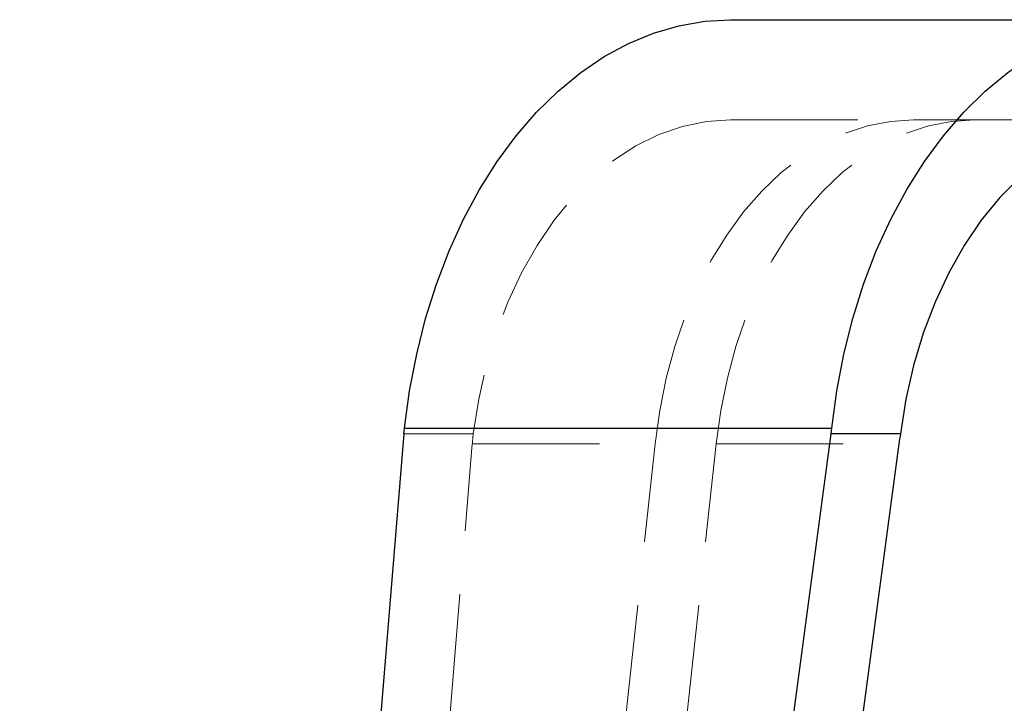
# Model space of a CAD drawing. Header units: millimetres. Extents: x 7 to 412, y 5 to 291.
# Tile 26 of 79: x 72 to 82, y 253 to 260. Entities that reach past the tile are written whole.
import ezdxf

# ---------------------------------------------------------------- set-up
doc = ezdxf.new("R2010")
doc.units = ezdxf.units.MM
doc.linetypes.add('HIDDEN', pattern=[1.905, 1.27, -0.635])

msp = doc.modelspace()

# ---------------------------------------------------------------- linework, layer by layer
at = {"color": 7, "linetype": 'Continuous', "lineweight": 25}
for p, q in [((79.58525, 259.86032), (83.85148, 259.86032)), ((76.32351, 255.72756), (76.3295, 255.78308)), ((76.3295, 255.78308), (80.59573, 255.78308)), ((80.58974, 255.72756), (80.59573, 255.78308)), ((76.32351, 255.72756), (72.48546, 209.19365)), ((74.37479, 209.19365), (80.58974, 255.72756)), ((81.28118, 255.72756), (80.58974, 255.72756)), ((81.26676, 255.62665), (75.06529, 209.19365))]:
    msp.add_line(p, q, dxfattribs=at)
at = {"color": 7, "linetype": 'HIDDEN', "lineweight": 18}
for p, q in [((79.58525, 258.86032), (81.41363, 258.86032)), ((81.41363, 258.86032), (82.02309, 258.86032)), ((82.02309, 258.86032), (83.85148, 258.86032)), ((76.3295, 255.78308), (80.59573, 255.78308)), ((76.32351, 255.72756), (77.01495, 255.72756)), ((73.17596, 209.19365), (77.00568, 255.62665)), ((73.81589, 209.19365), (78.83149, 255.62665)), ((74.42536, 209.19365), (79.44095, 255.62665)), ((77.00568, 255.62665), (78.83149, 255.62665)), ((79.44095, 255.62665), (81.26676, 255.62665))]:
    msp.add_line(p, q, dxfattribs=at)
at = {"color": 7, "linetype": 'Continuous', "lineweight": 25, "flags": 128}
for points in [[(76.3295, 255.78308), (76.38, 256.1553), (76.45025, 256.52057), (76.53984, 256.87662), (76.6482, 257.22127), (76.77467, 257.55239), (76.91846, 257.86795), (77.0787, 258.16598), (77.25439, 258.44467), (77.44445, 258.70228), (77.64771, 258.93723), (77.86292, 259.14808), (78.08875, 259.33352), (78.3238, 259.4924), (78.56663, 259.62376), (78.81573, 259.72677), (79.06959, 259.80081), (79.32662, 259.84542), (79.58525, 259.86032)], [(80.59573, 255.78308), (80.64623, 256.1553), (80.71648, 256.52057), (80.80607, 256.87662), (80.91443, 257.22127), (81.0409, 257.55239), (81.18469, 257.86795), (81.34493, 258.16598), (81.52062, 258.44467), (81.71068, 258.70228), (81.91394, 258.93723), (82.12915, 259.14808), (82.35498, 259.33352), (82.59003, 259.4924), (82.83286, 259.62376), (83.08196, 259.72677), (83.33582, 259.80081), (83.59285, 259.84542), (83.85148, 259.86032)], [(83.85148, 258.86032), (83.61008, 258.84394), (83.37075, 258.79495), (83.13553, 258.71377), (82.90642, 258.60109), (82.68538, 258.45787), (82.47432, 258.28534), (82.27501, 258.08496), (82.08918, 257.85846), (81.9184, 257.60777), (81.76414, 257.33503), (81.62771, 257.04257), (81.51029, 256.73288), (81.41287, 256.40862), (81.33628, 256.07256), (81.28118, 255.72756)]]:
    msp.add_lwpolyline(points, dxfattribs=at)
at = {"color": 7, "linetype": 'HIDDEN', "lineweight": 18, "flags": 128}
for points in [[(79.58525, 258.86032), (79.34385, 258.84394), (79.10452, 258.79495), (78.8693, 258.71377), (78.64019, 258.60109), (78.41915, 258.45787), (78.20809, 258.28534), (78.00878, 258.08496), (77.82295, 257.85846), (77.65217, 257.60777), (77.49791, 257.33503), (77.36148, 257.04257), (77.24406, 256.73288), (77.14664, 256.40862), (77.07005, 256.07256), (77.01495, 255.72756)], [(78.83149, 255.62665), (78.87765, 255.95841), (78.9436, 256.2829), (79.02882, 256.59759), (79.13264, 256.90003), (79.25426, 257.18786), (79.39273, 257.45883), (79.54696, 257.71082), (79.71576, 257.94187), (79.89781, 258.15019), (80.09168, 258.33413), (80.29586, 258.49228), (80.50877, 258.62338), (80.72873, 258.72643), (80.95404, 258.80062), (81.18294, 258.84536), (81.41363, 258.86032)], [(79.44095, 255.62665), (79.48711, 255.95841), (79.55306, 256.2829), (79.63828, 256.59759), (79.7421, 256.90003), (79.86372, 257.18786), (80.00219, 257.45883), (80.15642, 257.71082), (80.32522, 257.94187), (80.50727, 258.15019), (80.70114, 258.33413), (80.90532, 258.49228), (81.11823, 258.62338), (81.33819, 258.72643), (81.5635, 258.80062), (81.7924, 258.84536), (82.02309, 258.86032)]]:
    msp.add_lwpolyline(points, dxfattribs=at)
at = {"color": 7, "linetype": 'HIDDEN', "lineweight": 18}
msp.add_ellipse((79.60314, 255.02698), major_axis=(-0.18274, 3.83131), ratio=0.6811686, start_param=1.3545251, end_param=1.381238, dxfattribs=at)
at = {"color": 7, "linetype": 'Continuous', "lineweight": 25}
msp.add_ellipse((83.83358, 255.02698), major_axis=(0.18274, 3.83131), ratio=0.6811686, start_param=1.4194825, end_param=1.4461954, dxfattribs=at)

doc.saveas('drawing.dxf')
